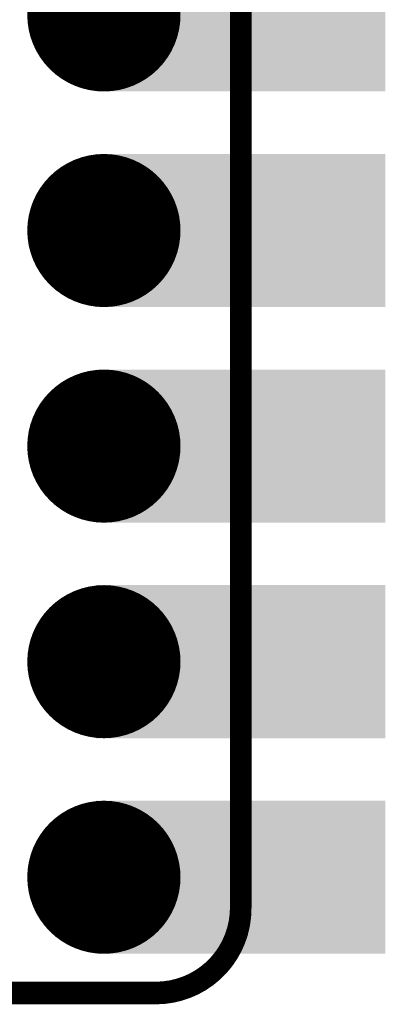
# Model space of a CAD drawing. Header units: millimetres. Extents: x 12.42 to 13.38, y 9.59 to 10.78.
# Tile 10 of 25: x 13.21 to 13.38, y 9.62 to 10.08. Entities that reach past the tile are written whole.
import ezdxf

# ---------------------------------------------------------------- set-up
doc = ezdxf.new("R2010")
doc.units = ezdxf.units.MM
doc.header["$MEASUREMENT"] = 0
for name, color, linetype in [('BottomLayer', 5, 'Continuous'), ('BottomSolder', 6, 'Continuous'), ('KeepOutLayer', 6, 'Continuous'), ('Mechanical1', 6, 'Continuous'), ('MidLayer1', 16, 'Continuous'), ('MidLayer2', 76, 'Continuous'), ('MultiLayer', 9, 'Continuous'), ('TopLayer', 1, 'Continuous'), ('TopSolder', 216, 'Continuous')]:
    doc.layers.add(name, color=color, linetype=linetype)

# ---------------------------------------------------------------- blocks, each defined once
blk = doc.blocks.new('PICO_EDGE_ZERO_98')
at = {"layer": 'BottomLayer', "const_width": 0.0315}
for points in [[(0.33425, -0.1, 1), (0.36575, -0.1, 1)], [(0.33425, -0.2, 1), (0.36575, -0.2, 1)], [(0.33425, -0.3, 1), (0.36575, -0.3, 1)], [(0.33425, -0.4, 1), (0.36575, -0.4, 1)], [(0.33425, -0.5, 1), (0.36575, -0.5, 1)]]:
    blk.add_lwpolyline(points, format="xyb", close=True, dxfattribs=at)
at = {"layer": 'BottomLayer'}
for points in [[(0.47638, -0.0685), (0.35039, -0.0685), (0.47638, -0.1315), (0.35039, -0.1315)], [(0.47638, -0.1685), (0.35039, -0.1685), (0.47638, -0.2315), (0.35039, -0.2315)], [(0.47638, -0.2685), (0.35039, -0.2685), (0.47638, -0.3315), (0.35039, -0.3315)], [(0.47638, -0.3685), (0.35039, -0.3685), (0.47638, -0.4315), (0.35039, -0.4315)], [(0.47638, -0.4685), (0.35039, -0.4685), (0.47638, -0.5315), (0.35039, -0.5315)]]:
    blk.add_solid(points, dxfattribs=at)
at = {"layer": 'BottomSolder', "const_width": 0.0355}
for points in [[(0.33225, -0.1, 1), (0.36775, -0.1, 1)], [(0.33225, -0.2, 1), (0.36775, -0.2, 1)], [(0.33225, -0.3, 1), (0.36775, -0.3, 1)], [(0.33225, -0.4, 1), (0.36775, -0.4, 1)], [(0.33225, -0.5, 1), (0.36775, -0.5, 1)]]:
    blk.add_lwpolyline(points, format="xyb", close=True, dxfattribs=at)
at = {"layer": 'BottomSolder'}
for points in [[(0.48038, -0.0645), (0.34639, -0.0645), (0.48038, -0.1355), (0.34639, -0.1355)], [(0.48038, -0.1645), (0.34639, -0.1645), (0.48038, -0.2355), (0.34639, -0.2355)], [(0.48038, -0.2645), (0.34639, -0.2645), (0.48038, -0.3355), (0.34639, -0.3355)], [(0.48038, -0.3645), (0.34639, -0.3645), (0.48038, -0.4355), (0.34639, -0.4355)], [(0.48038, -0.4645), (0.34639, -0.4645), (0.48038, -0.5355), (0.34639, -0.5355)]]:
    blk.add_solid(points, dxfattribs=at)
at = {"layer": 'Mechanical1', "const_width": 0.01}
for points in [[(0.41339, -0.51457), (0.41339, 0.51457)], [(-0.36968, -0.55394), (0.37402, -0.55394)]]:
    blk.add_lwpolyline(points, dxfattribs=at)
blk.add_lwpolyline([(0.41339, -0.51457, -0.414214), (0.37402, -0.55394)], format="xyb", dxfattribs=at)
at = {"layer": 'Mechanical1', "const_width": 0.005}
for points in [[(0.41089, -0.51457, 1), (0.41589, -0.51457, 1)], [(0.41089, -0.51457, 1), (0.41589, -0.51457, 1)], [(0.37152, -0.55394, 1), (0.37652, -0.55394, 1)], [(0.37152, -0.55394, 1), (0.37652, -0.55394, 1)]]:
    blk.add_lwpolyline(points, format="xyb", close=True, dxfattribs=at)
at = {"layer": 'MidLayer1', "const_width": 0.0315}
for points in [[(0.33425, -0.1, 1), (0.36575, -0.1, 1)], [(0.33425, -0.2, 1), (0.36575, -0.2, 1)], [(0.33425, -0.3, 1), (0.36575, -0.3, 1)], [(0.33425, -0.4, 1), (0.36575, -0.4, 1)], [(0.33425, -0.5, 1), (0.36575, -0.5, 1)]]:
    blk.add_lwpolyline(points, format="xyb", close=True, dxfattribs=at)
at = {"layer": 'MidLayer1'}
for points in [[(0.47638, -0.0685), (0.35039, -0.0685), (0.47638, -0.1315), (0.35039, -0.1315)], [(0.47638, -0.1685), (0.35039, -0.1685), (0.47638, -0.2315), (0.35039, -0.2315)], [(0.47638, -0.2685), (0.35039, -0.2685), (0.47638, -0.3315), (0.35039, -0.3315)], [(0.47638, -0.3685), (0.35039, -0.3685), (0.47638, -0.4315), (0.35039, -0.4315)], [(0.47638, -0.4685), (0.35039, -0.4685), (0.47638, -0.5315), (0.35039, -0.5315)]]:
    blk.add_solid(points, dxfattribs=at)
at = {"layer": 'MidLayer2', "const_width": 0.0315}
for points in [[(0.33425, -0.1, 1), (0.36575, -0.1, 1)], [(0.33425, -0.2, 1), (0.36575, -0.2, 1)], [(0.33425, -0.3, 1), (0.36575, -0.3, 1)], [(0.33425, -0.4, 1), (0.36575, -0.4, 1)], [(0.33425, -0.5, 1), (0.36575, -0.5, 1)]]:
    blk.add_lwpolyline(points, format="xyb", close=True, dxfattribs=at)
at = {"layer": 'MidLayer2'}
for points in [[(0.47638, -0.0685), (0.35039, -0.0685), (0.47638, -0.1315), (0.35039, -0.1315)], [(0.47638, -0.1685), (0.35039, -0.1685), (0.47638, -0.2315), (0.35039, -0.2315)], [(0.47638, -0.2685), (0.35039, -0.2685), (0.47638, -0.3315), (0.35039, -0.3315)], [(0.47638, -0.3685), (0.35039, -0.3685), (0.47638, -0.4315), (0.35039, -0.4315)], [(0.47638, -0.4685), (0.35039, -0.4685), (0.47638, -0.5315), (0.35039, -0.5315)]]:
    blk.add_solid(points, dxfattribs=at)
at = {"layer": 'MultiLayer', "const_width": 0.0315}
for points in [[(0.33425, -0.1, 1), (0.36575, -0.1, 1)], [(0.33425, -0.2, 1), (0.36575, -0.2, 1)], [(0.33425, -0.3, 1), (0.36575, -0.3, 1)], [(0.33425, -0.4, 1), (0.36575, -0.4, 1)], [(0.33425, -0.5, 1), (0.36575, -0.5, 1)]]:
    blk.add_lwpolyline(points, format="xyb", close=True, dxfattribs=at)
at = {"layer": 'MultiLayer'}
for points in [[(0.47638, -0.0685), (0.35039, -0.0685), (0.47638, -0.1315), (0.35039, -0.1315)], [(0.47638, -0.1685), (0.35039, -0.1685), (0.47638, -0.2315), (0.35039, -0.2315)], [(0.47638, -0.2685), (0.35039, -0.2685), (0.47638, -0.3315), (0.35039, -0.3315)], [(0.47638, -0.3685), (0.35039, -0.3685), (0.47638, -0.4315), (0.35039, -0.4315)], [(0.47638, -0.4685), (0.35039, -0.4685), (0.47638, -0.5315), (0.35039, -0.5315)]]:
    blk.add_solid(points, dxfattribs=at)
at = {"layer": 'TopLayer', "const_width": 0.0315}
for points in [[(0.33425, -0.1, 1), (0.36575, -0.1, 1)], [(0.33425, -0.2, 1), (0.36575, -0.2, 1)], [(0.33425, -0.3, 1), (0.36575, -0.3, 1)], [(0.33425, -0.4, 1), (0.36575, -0.4, 1)], [(0.33425, -0.5, 1), (0.36575, -0.5, 1)]]:
    blk.add_lwpolyline(points, format="xyb", close=True, dxfattribs=at)
at = {"layer": 'TopLayer'}
for points in [[(0.47638, -0.0685), (0.35039, -0.0685), (0.47638, -0.1315), (0.35039, -0.1315)], [(0.47638, -0.1685), (0.35039, -0.1685), (0.47638, -0.2315), (0.35039, -0.2315)], [(0.47638, -0.2685), (0.35039, -0.2685), (0.47638, -0.3315), (0.35039, -0.3315)], [(0.47638, -0.3685), (0.35039, -0.3685), (0.47638, -0.4315), (0.35039, -0.4315)], [(0.47638, -0.4685), (0.35039, -0.4685), (0.47638, -0.5315), (0.35039, -0.5315)]]:
    blk.add_solid(points, dxfattribs=at)
at = {"layer": 'TopSolder', "const_width": 0.0355}
for points in [[(0.33225, -0.1, 1), (0.36775, -0.1, 1)], [(0.33225, -0.2, 1), (0.36775, -0.2, 1)], [(0.33225, -0.3, 1), (0.36775, -0.3, 1)], [(0.33225, -0.4, 1), (0.36775, -0.4, 1)], [(0.33225, -0.5, 1), (0.36775, -0.5, 1)]]:
    blk.add_lwpolyline(points, format="xyb", close=True, dxfattribs=at)
at = {"layer": 'TopSolder'}
for points in [[(0.48038, -0.0645), (0.34639, -0.0645), (0.48038, -0.1355), (0.34639, -0.1355)], [(0.48038, -0.1645), (0.34639, -0.1645), (0.48038, -0.2355), (0.34639, -0.2355)], [(0.48038, -0.2645), (0.34639, -0.2645), (0.48038, -0.3355), (0.34639, -0.3355)], [(0.48038, -0.3645), (0.34639, -0.3645), (0.48038, -0.4355), (0.34639, -0.4355)], [(0.48038, -0.4645), (0.34639, -0.4645), (0.48038, -0.5355), (0.34639, -0.5355)]]:
    blk.add_solid(points, dxfattribs=at)

msp = doc.modelspace()

# ---------------------------------------------------------------- linework, layer by layer
at = {"layer": 'KeepOutLayer', "const_width": 0.01}
for points in [[(13.31299, 9.66504), (13.31299, 10.69417)], [(12.52992, 9.62567), (13.27362, 9.62567)]]:
    msp.add_lwpolyline(points, dxfattribs=at)
msp.add_lwpolyline([(13.31299, 9.66504, -0.414214), (13.27362, 9.62567)], format="xyb", dxfattribs=at)
at = {"layer": 'KeepOutLayer', "const_width": 0.005}
for points in [[(13.31049, 9.66504, 1), (13.31549, 9.66504, 1)], [(13.31049, 9.66504, 1), (13.31549, 9.66504, 1)], [(13.27112, 9.62567, 1), (13.27612, 9.62567, 1)], [(13.27112, 9.62567, 1), (13.27612, 9.62567, 1)]]:
    msp.add_lwpolyline(points, format="xyb", close=True, dxfattribs=at)

# ---------------------------------------------------------------- block references
msp.add_blockref('PICO_EDGE_ZERO_98', (12.89958, 10.17911))

doc.saveas('drawing.dxf')
